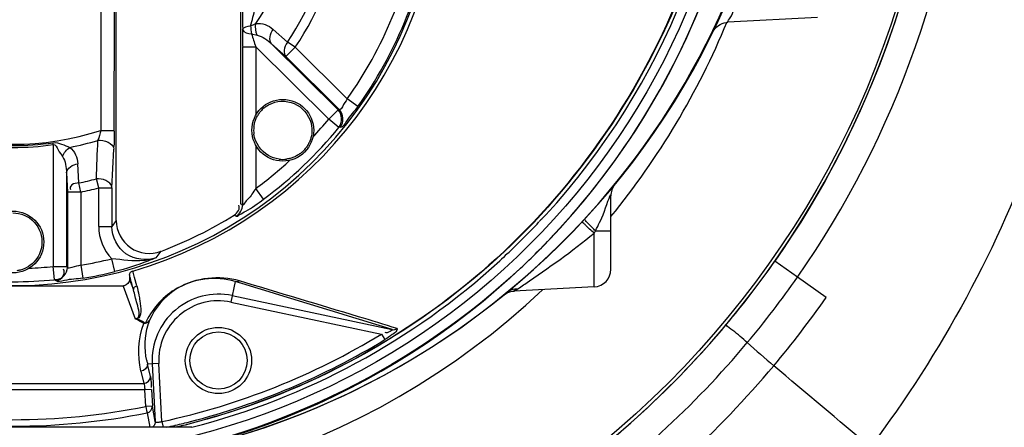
# Model space of a CAD drawing. Header units: inches. Extents: x 22575 to 24734, y 6028 to 6659.
# Tile 41 of 163: x 24593 to 24610, y 6346 to 6353. Entities that reach past the tile are written whole.
import ezdxf

# ---------------------------------------------------------------- set-up
doc = ezdxf.new("R2010")
doc.units = ezdxf.units.IN
doc.header["$LTSCALE"] = 0.5
doc.header["$MEASUREMENT"] = 0

# ---------------------------------------------------------------- blocks, each defined once
blk = doc.blocks.new('Flygt Large 14 MGD')
at = {"color": 6, "linetype": 'Continuous'}
for p, q in [((24497.288, 6510.155), (24503.676, 6510.155)), ((24497.571, 6510.151), (24497.586, 6510.155)), ((24497.571, 6510.151), (24497.586, 6510.155)), ((24497.594, 6510.123), (24497.578, 6510.119)), ((24497.594, 6510.121), (24497.579, 6510.117)), ((24497.824, 6510.056), (24497.803, 6510.155)), ((24497.824, 6510.056), (24497.878, 6509.02)), ((24497.942, 6510.051), (24497.993, 6509.78)), ((24497.996, 6509.026), (24497.942, 6510.051)), ((24498.088, 6509.9), (24498.041, 6510.155)), ((24498.096, 6509.859), (24498.088, 6509.9)), ((24498.111, 6509.786), (24498.096, 6509.859)), ((24497.993, 6509.78), (24498.111, 6509.786)), ((24498.008, 6509.485), (24497.993, 6509.78)), ((24498.111, 6509.786), (24498.126, 6509.491)), ((24498.008, 6509.485), (24498.126, 6509.491)), ((24498.126, 6509.491), (24502.837, 6509.491)), ((24498.197, 6509.153), (24498.144, 6509.374)), ((24502.82, 6509.374), (24498.144, 6509.374)), ((24498.026, 6509.251), (24498.079, 6509.03)), ((24497.878, 6509.02), (24498.079, 6509.03)), ((24493.906, 6508.492), (24493.846, 6508.591)), ((24496.592, 6507.921), (24493.906, 6508.492)), ((24496.567, 6507.806), (24493.714, 6508.412)), ((24498.07, 6508.326), (24498.066, 6508.313)), ((24498.07, 6508.327), (24498.067, 6508.314)), ((24498.219, 6508.243), (24498.27, 6508.217)), ((24498.219, 6508.243), (24498.269, 6508.217)), ((24498.517, 6507.635), (24498.299, 6508.221)), ((24496.514, 6507.554), (24496.592, 6507.921)), ((24485.969, 6507.837), (24486.483, 6507.477)), ((24490.111, 6507.651), (24491.541, 6507.726)), ((24490.111, 6507.651), (24490.111, 6506.693)), ((24491.487, 6507.691), (24491.541, 6507.726)), ((24498.272, 6507.631), (24498.312, 6507.484)), ((24498.517, 6507.635), (24502.447, 6507.635)), ((24486.483, 6507.477), (24486.887, 6507.193)), ((24498.312, 6507.484), (24498.344, 6507.366)), ((24499.271, 6507.263), (24499.232, 6507.495)), ((24499.715, 6507.537), (24499.738, 6507.521)), ((24499.738, 6507.521), (24499.761, 6507.286)), ((24489.812, 6507.336), (24489.812, 6506.025)), ((24498.662, 6507.377), (24498.719, 6507.148)), ((24499.271, 6505.957), (24499.271, 6507.263)), ((24499.507, 6505.957), (24499.507, 6507.303)), ((24499.507, 6507.303), (24499.525, 6507.286)), ((24499.525, 6505.614), (24499.525, 6507.286)), ((24499.761, 6507.286), (24499.525, 6507.286)), ((24499.761, 6505.11), (24499.761, 6507.286)), ((24497.925, 6507.129), (24497.839, 6507.015)), ((24490.085, 6506.651), (24489.812, 6506.651)), ((24498.638, 6506.464), (24498.715, 6506.574)), ((24498.715, 6505.882), (24498.715, 6506.574)), ((24498.95, 6506.574), (24498.715, 6506.574)), ((24498.95, 6506.574), (24498.95, 6505.882)), ((24496.531, 6506.368), (24496.495, 6506.387)), ((24498.638, 6506.464), (24498.638, 6502.718)), ((24496.385, 6503.361), (24496.385, 6506.187)), ((24496.385, 6506.187), (24496.42, 6506.167)), ((24496.42, 6502.01), (24496.42, 6506.167)), ((24496.009, 6506.083), (24496.149, 6505.894)), ((24496.149, 6505.118), (24496.149, 6505.894)), ((24498.714, 6505.884), (24498.68, 6505.191)), ((24498.95, 6505.882), (24498.715, 6505.882)), ((24498.95, 6505.882), (24498.993, 6505.721)), ((24499.271, 6505.957), (24499.305, 6505.794)), ((24499.271, 6505.957), (24499.507, 6505.957)), ((24499.525, 6505.614), (24499.507, 6505.957)), ((24499.305, 6505.794), (24499.324, 6505.451)), ((24499.761, 6505.11), (24499.766, 6505.075)), ((24494.637, 6504.798), (24494.664, 6504.804)), ((24494.664, 6504.804), (24494.847, 6504.654)), ((24498.673, 6504.867), (24498.668, 6502.719)), ((24494.847, 6504.654), (24494.68, 6504.487)), ((24496.149, 6503.361), (24494.847, 6504.654)), ((24496.149, 6503.361), (24496.149, 6504.588)), ((24494.325, 6504.428), (24494.517, 6504.291)), ((24494.656, 6504.486), (24494.68, 6504.487)), ((24495.609, 6503.539), (24494.656, 6504.486)), ((24495.865, 6503.31), (24494.68, 6504.487)), ((24494.517, 6504.291), (24495.443, 6503.372)), ((24495.865, 6503.31), (24495.609, 6503.539)), ((24496.385, 6503.361), (24496.149, 6503.361)), ((24495.582, 6503.28), (24495.839, 6503.052)), ((24496.223, 6503.133), (24496.122, 6503.155)), ((24486.125, 6502.84), (24487.725, 6502.924)), ((24496.196, 6502.97), (24496.145, 6502.946)), ((24496.24, 6502.99), (24496.196, 6502.97))]:
    blk.add_line(p, q, dxfattribs=at)
at = {"color": 7, "linetype": 'Continuous'}
for p, q in [((24498.4, 6507.516), (24498.33, 6507.705)), ((24498.4, 6507.442), (24498.4, 6507.516)), ((24495.609, 6503.539), (24495.443, 6503.372)), ((24495.443, 6503.372), (24495.582, 6503.28))]:
    blk.add_line(p, q, dxfattribs=at)
at = {"color": 6, "linetype": 'Continuous'}
for points in [[(24498.269, 6508.217), (24498.273, 6508.217), (24498.276, 6508.218), (24498.279, 6508.219), (24498.283, 6508.219), (24498.286, 6508.22), (24498.289, 6508.22), (24498.292, 6508.22), (24498.296, 6508.221), (24498.299, 6508.221)], [(24491.723, 6507.796), (24491.695, 6507.775), (24491.664, 6507.758), (24491.631, 6507.744), (24491.597, 6507.734)], [(24491.597, 6507.734), (24491.563, 6507.728), (24491.541, 6507.726)], [(24498.397, 6507.42), (24498.393, 6507.409), (24498.388, 6507.399), (24498.381, 6507.39), (24498.373, 6507.382), (24498.364, 6507.375), (24498.355, 6507.37), (24498.344, 6507.366)], [(24498.4, 6507.442), (24498.4, 6507.431), (24498.397, 6507.42)], [(24499.504, 6505.934), (24499.504, 6505.937), (24499.505, 6505.939), (24499.506, 6505.942), (24499.506, 6505.945), (24499.506, 6505.947), (24499.507, 6505.95), (24499.507, 6505.952), (24499.507, 6505.955), (24499.507, 6505.957)], [(24487.992, 6503.1), (24487.973, 6503.068), (24487.95, 6503.036), (24487.924, 6503.008), (24487.894, 6502.984), (24487.862, 6502.963), (24487.827, 6502.947), (24487.791, 6502.934), (24487.753, 6502.927), (24487.725, 6502.924)]]:
    blk.add_lwpolyline(points, dxfattribs=at)
for centre, radius in [((24500.482, 6497.675), 16.535), ((24500.482, 6497.675), 13.039), ((24496.814, 6508.964), 0.591), ((24496.814, 6508.964), 0.512), ((24500.482, 6506.848), 0.551), ((24495.666, 6504.853), 0.551)]:
    blk.add_circle(centre, radius, dxfattribs=at)
for centre, radius, start, end in [((24500.482, 6497.675), 16.592, 117.4947, 109.7585), ((24500.533, 6497.619), 17.792, 125.0844, 139.9849), ((24500.505, 6497.638), 17.131, 125.1458, 140.0206), ((24500.482, 6497.675), 13.78, 27.6456, 133.3005), ((24500.504, 6497.64), 16.635, 125.1751, 140.043), ((24500.482, 6497.675), 13.228, 91.5783, 88.4217), ((24500.482, 6497.005), 13.898, 91.9859, 268.0141), ((24500.461, 6497.059), 13.841, 98.5195, 168.714), ((24500.482, 6497.675), 12.883, 104.3553, 132.4187), ((24500.506, 6497.649), 12.81, 104.4406, 121.3307), ((24500.48, 6497.707), 12.631, 102.1406, 121.3678), ((24500.461, 6497.771), 12.713, 103.1414, 104.3706), ((24500.485, 6497.7), 12.755, 103.1711, 104.4026), ((24500.479, 6497.722), 12.732, 102.443, 103.0997), ((24500.482, 6497.962), 12.175, 78.6617, 101.3383), ((24500.482, 6497.962), 12.059, 78.6618, 101.3383), ((24500.488, 6497.67), 17.725, 140.0178, 144.9988), ((24496.814, 6508.964), 1.184, 257.9999, 3), ((24496.814, 6508.964), 1.066, 257.9998, 3.0002), ((24496.77, 6508.694), 1.351, 11.5008, 14.386), ((24500.457, 6497.692), 17.06, 140.0545, 144.9983), ((24500.456, 6497.692), 16.565, 140.0768, 144.9992), ((24619.803, 6914.969), 425.661, 252.76934, 253.16355), ((24496.771, 6508.694), 1.351, 340.5972, 343.6723), ((24496.47, 6509.074), 1.821, 333.6551, 334.755), ((24504.467, 6520.016), 13.328, 241.5507, 242.0445), ((24504.372, 6519.791), 13.067, 241.5468, 242.3058), ((24490.127, 6507.336), 0.315, 93, 180), ((24500.482, 6500.037), 7.59, 270.1097, 206.3118), ((24500.482, 6500.037), 7.562, 99.5086, 103.9216), ((24500.482, 6500.037), 7.521, 84.3225, 95.6775), ((24500.494, 6497.661), 13.247, 133.2189, 136.8006), ((24500.482, 6500.037), 7.327, 99.5086, 103.9215), ((24500.482, 6500.037), 7.285, 92.285, 95.6775), ((24498.048, 6506.464), 0.589, 359.9266, 110.8161), ((24500.482, 6500.037), 7.462, 110.7427, 121.9643), ((24497.612, 6502.084), 8.804, 148.4322, 148.751), ((24500.48, 6497.674), 13.228, 136.8013, 137.5656), ((24500.487, 6497.669), 13.236, 137.5696, 193.6331), ((24500.482, 6497.675), 12.883, 137.5813, 178.9012), ((24500.482, 6497.675), 13.78, 140.7427, 157.6324), ((24489.497, 6506.025), 0.315, 320.6108, 359.999), ((24500.482, 6500.037), 7.521, 126.495, 140.6695), ((24500.482, 6500.037), 7.285, 126.495, 132.715), ((24498.83, 6505.889), 0.116, 183.1639, 192.0724), ((24500.482, 6500.037), 6.043, 101.5541, 104.6797), ((24768.559, 6494.367), 269.805, 177.58827, 177.73439), ((24500.482, 6500.037), 5.876, 101.5541, 104.6797), ((24500.482, 6500.037), 5.067, 71.9617, 108.0383), ((24500.482, 6500.037), 5.222, 101.2323, 106.8901), ((24500.482, 6500.037), 5.124, 81.9136, 98.0864), ((24500.482, 6500.037), 5.089, 81.9136, 98.0864), ((24500.482, 6500.037), 7.285, 137.285, 140.6695), ((24500.482, 6500.037), 7.562, 144.5, 170.4914), ((24500.482, 6500.037), 7.327, 144.5, 170.4914), ((24500.482, 6500.037), 6.043, 146.5006, 168.4459), ((24482.039, 6498.637), 14.88, 17.5853, 18.5088), ((24500.482, 6500.037), 5.876, 146.5006, 168.4459), ((24495.642, 6502.993), 0.598, 359.7102, 13.5184), ((24500.482, 6500.037), 5.222, 146.149, 168.7677), ((24569.229, 6483.887), 75.448, 165.33323, 165.5754)]:
    blk.add_arc(centre, radius, start, end, dxfattribs=at)
at = {"color": 7, "linetype": 'Continuous'}
for centre, radius, start, end in [((24498.151, 6508.188), 0.114, 92.117, 107.0109), ((24498.146, 6508.185), 0.118, 142.7308, 149.3216), ((24500.482, 6497.675), 12.878, 133.2034, 136.7966), ((24495.665, 6504.852), 0.521, 82.5563, 97.3133), ((24495.716, 6504.816), 0.582, 135.9245, 142.8912), ((24495.707, 6504.797), 0.589, 127.1428, 133.9996), ((24495.665, 6504.853), 0.521, 352.9566, 7.8441), ((24495.624, 6504.909), 0.589, 307.1428, 313.9996), ((24495.615, 6504.89), 0.582, 315.9245, 322.8912)]:
    blk.add_arc(centre, radius, start, end, dxfattribs=at)
at = {"color": 6, "linetype": 'Continuous'}
blk.add_ellipse((24500.482, 6499.993), major_axis=(7.497, 1.653), ratio=1, start_param=-4.647248, end_param=-3.364786, dxfattribs=at)
at = {"color": 7, "linetype": 'Continuous'}
blk.add_ellipse((24495.443, 6503.372), major_axis=(-0.158, -0.176), ratio=0.703338, start_param=1.673528, end_param=3.067997, dxfattribs=at)
at = {"color": 6, "linetype": 'Continuous'}
for points, knots in [([(24508.864, 6513.533), (24509.182, 6513.388), (24509.829, 6513.123), (24511.07, 6512.479), (24513.152, 6511.196), (24515.791, 6508.865), (24518.259, 6505.445), (24520.511, 6500.315), (24521.191, 6493.18), (24518.575, 6485.043), (24513.084, 6478.503), (24505.589, 6474.427), (24497.157, 6473.271), (24491.591, 6474.456), (24489.008, 6475.489)], [0, 0, 0, 0, 0.015697, 0.031393, 0.062773, 0.125436, 0.188116, 0.250802, 0.375528, 0.500306, 0.625148, 0.750062, 0.875014, 1, 1, 1, 1]), ([(24508.795, 6513.352), (24511.357, 6512.31), (24514.906, 6509.804), (24518.143, 6505.256), (24520.364, 6500.118), (24520.979, 6492.981), (24518.266, 6484.879), (24512.679, 6478.422), (24505.113, 6474.475), (24496.657, 6473.485), (24491.117, 6474.794), (24488.558, 6475.885)], [0, 0, 0, 0, 0.124465, 0.187141, 0.249831, 0.374614, 0.499522, 0.624525, 0.749627, 0.874792, 1, 1, 1, 1]), ([(24475.776, 6512.481), (24474.3, 6509.419), (24472.45, 6502.792), (24473.339, 6492.61), (24477.841, 6483.546), (24485.348, 6476.844), (24494.788, 6473.55), (24503.1, 6474.14), (24509.091, 6476.603), (24514.389, 6480.208), (24517.367, 6484.186), (24518.652, 6487.075)], [0, 0, 0, 0, 0.130141, 0.256914, 0.383071, 0.508363, 0.632667, 0.756007, 0.817618, 0.878957, 1, 1, 1, 1]), ([(24489.008, 6475.489), (24485.62, 6476.843), (24479.364, 6481.11), (24473.537, 6490.751), (24472.029, 6501.902), (24473.958, 6509.161), (24475.509, 6512.471)], [0, 0, 0, 0, 0.249789, 0.499739, 0.749781, 1, 1, 1, 1]), ([(24475.657, 6512.341), (24474.283, 6509.397), (24472.47, 6503.01), (24473.18, 6493.086), (24477.41, 6484.058), (24484.657, 6477.199), (24493.975, 6473.593), (24502.347, 6473.904), (24508.486, 6476.18), (24512.644, 6478.832), (24516.12, 6482.329), (24517.855, 6485.129), (24518.552, 6486.603)], [0, 0, 0, 0, 0.12495, 0.249862, 0.37474, 0.499589, 0.624414, 0.749191, 0.811899, 0.874607, 0.937303, 1, 1, 1, 1]), ([(24488.558, 6475.885), (24485.272, 6477.287), (24479.239, 6481.578), (24473.656, 6491.082), (24472.272, 6501.992), (24474.132, 6509.104), (24475.665, 6512.336)], [0, 0, 0, 0, 0.249837, 0.499823, 0.74983, 1, 1, 1, 1]), ([(24508.226, 6482.458), (24506.409, 6481.387), (24502.337, 6479.907), (24495.874, 6480.025), (24489.859, 6482.389), (24485.014, 6486.661), (24481.901, 6492.318), (24480.807, 6498.674), (24481.839, 6505.047), (24483.916, 6508.82), (24485.181, 6510.511)], [0, 0, 0, 0, 0.124914, 0.249885, 0.374837, 0.499806, 0.624822, 0.749912, 0.874925, 1, 1, 1, 1]), ([(24497.824, 6510.056), (24497.837, 6510.061), (24497.861, 6510.068), (24497.886, 6510.072), (24497.898, 6510.072)], [0, 0, 0, 0, 0.534768, 1, 1, 1, 1]), ([(24497.898, 6510.072), (24497.907, 6510.072), (24497.922, 6510.071), (24497.936, 6510.064), (24497.94, 6510.059)], [0, 0, 0, 0, 0.594684, 1, 1, 1, 1]), ([(24497.94, 6510.059), (24497.94, 6510.058), (24497.942, 6510.055), (24497.942, 6510.053), (24497.942, 6510.051)], [0, 0, 0, 0, 0.500321, 1, 1, 1, 1]), ([(24497.942, 6510.051), (24497.941, 6510.071), (24497.951, 6510.113), (24497.98, 6510.144), (24497.997, 6510.155)], [0, 0, 0, 0, 0.497609, 1, 1, 1, 1]), ([(24498.026, 6509.251), (24498.024, 6509.258), (24498.017, 6509.322), (24498.014, 6509.386), (24498.012, 6509.444)], [0, 0, 0, 0, 0.103026, 1, 1, 1, 1]), ([(24498.144, 6509.374), (24498.138, 6509.387), (24498.136, 6509.427), (24498.129, 6509.466), (24498.126, 6509.491)], [0, 0, 0, 0, 0.340397, 1, 1, 1, 1]), ([(24487.378, 6508.645), (24487.464, 6508.573), (24487.581, 6508.459), (24487.725, 6508.368), (24487.755, 6508.325)], [0, 0, 0, 0, 0.680682, 1, 1, 1, 1]), ([(24493.627, 6508.394), (24493.618, 6508.397), (24493.644, 6508.467), (24493.724, 6508.501), (24493.8, 6508.563), (24493.846, 6508.591)], [0, 0, 0, 0, 0.090991, 0.478194, 1, 1, 1, 1]), ([(24493.714, 6508.412), (24493.697, 6508.417), (24493.783, 6508.465), (24493.811, 6508.476), (24493.84, 6508.466)], [0, 0, 0, 0, 0.365128, 1, 1, 1, 1]), ([(24493.714, 6508.412), (24493.698, 6508.415), (24493.667, 6508.415), (24493.639, 6508.402), (24493.627, 6508.394)], [0, 0, 0, 0, 0.522262, 1, 1, 1, 1]), ([(24493.627, 6508.394), (24493.855, 6508.322), (24494.792, 6508.037), (24495.731, 6507.758), (24496.439, 6507.542)], [0, 0, 0, 0, 0.244253, 1, 1, 1, 1]), ([(24496.439, 6507.542), (24496.797, 6507.438), (24497.523, 6507.518), (24497.982, 6508.024), (24498.102, 6508.266)], [0, 0, 0, 0, 0.580421, 1, 1, 1, 1]), ([(24496.514, 6507.554), (24496.856, 6507.448), (24497.545, 6507.536), (24497.947, 6508.026), (24498.045, 6508.245)], [0, 0, 0, 0, 0.599228, 1, 1, 1, 1]), ([(24498.233, 6507.8), (24498.227, 6507.832), (24498.209, 6507.959), (24498.165, 6508.192), (24498.269, 6508.217)], [0, 0, 0, 0, 0.236259, 1, 1, 1, 1]), ([(24498.269, 6508.217), (24498.192, 6508.174), (24498.282, 6507.931), (24498.305, 6507.787), (24498.33, 6507.705)], [0, 0, 0, 0, 0.507552, 1, 1, 1, 1]), ([(24491.541, 6507.726), (24491.474, 6507.687), (24490.988, 6507.355), (24490.507, 6507.015), (24490.111, 6506.693)], [0, 0, 0, 0, 0.132239, 1, 1, 1, 1]), ([(24498.33, 6507.702), (24498.329, 6507.686), (24498.317, 6507.654), (24498.288, 6507.635), (24498.272, 6507.631)], [0, 0, 0, 0, 0.498657, 1, 1, 1, 1]), ([(24498.497, 6507.632), (24498.5, 6507.633), (24498.506, 6507.634), (24498.513, 6507.635), (24498.517, 6507.635)], [0, 0, 0, 0, 0.505072, 1, 1, 1, 1]), ([(24499.232, 6507.495), (24499.342, 6507.514), (24499.49, 6507.505), (24499.68, 6507.571), (24499.719, 6507.537)], [0, 0, 0, 0, 0.681885, 1, 1, 1, 1]), ([(24486.483, 6507.477), (24484.723, 6504.965), (24482.559, 6498.837), (24484.564, 6489.393), (24491.151, 6482.332), (24497.414, 6480.599), (24500.481, 6480.598)], [0, 0, 0, 0, 0.249998, 0.500001, 0.750002, 1, 1, 1, 1]), ([(24496.514, 6507.554), (24496.502, 6507.557), (24496.475, 6507.557), (24496.45, 6507.549), (24496.439, 6507.542)], [0, 0, 0, 0, 0.49483, 1, 1, 1, 1]), ([(24499.738, 6507.521), (24499.686, 6507.516), (24499.571, 6507.502), (24499.554, 6507.366), (24499.581, 6507.331)], [0, 0, 0, 0, 0.537246, 1, 1, 1, 1]), ([(24497.925, 6507.129), (24497.974, 6507.15), (24498.215, 6507.248), (24498.463, 6507.328), (24498.662, 6507.377)], [0, 0, 0, 0, 0.207815, 1, 1, 1, 1]), ([(24499.271, 6507.263), (24499.324, 6507.28), (24499.387, 6507.284), (24499.495, 6507.324), (24499.507, 6507.303)], [0, 0, 0, 0, 0.690419, 1, 1, 1, 1]), ([(24500.482, 6481.078), (24497.502, 6481.078), (24491.417, 6482.764), (24485.02, 6489.626), (24483.071, 6498.802), (24485.178, 6504.752), (24486.887, 6507.193)], [0, 0, 0, 0, 0.250025, 0.500032, 0.750017, 1, 1, 1, 1]), ([(24497.925, 6507.129), (24497.996, 6507.156), (24498.261, 6507.216), (24498.529, 6507.166), (24498.719, 6507.148)], [0, 0, 0, 0, 0.28451, 1, 1, 1, 1]), ([(24497.925, 6507.129), (24498.095, 6507.191), (24498.524, 6507.142), (24498.715, 6506.756), (24498.715, 6506.574)], [0, 0, 0, 0, 0.500007, 1, 1, 1, 1]), ([(24490.111, 6506.693), (24490.162, 6506.645), (24490.247, 6506.583), (24490.285, 6506.516), (24490.329, 6506.496), (24490.325, 6506.491)], [0, 0, 0, 0, 0.711011, 0.930442, 1, 1, 1, 1]), ([(24490.085, 6506.651), (24490.031, 6506.534), (24489.972, 6506.449), (24489.798, 6505.927), (24489.812, 6506.025)], [0, 0, 0, 0, 0.567524, 1, 1, 1, 1]), ([(24490.085, 6506.651), (24490.131, 6506.608), (24490.189, 6506.539), (24490.269, 6506.473), (24490.275, 6506.442)], [0, 0, 0, 0, 0.662213, 1, 1, 1, 1]), ([(24490.275, 6506.442), (24490.276, 6506.441), (24490.276, 6506.439), (24490.275, 6506.438), (24490.275, 6506.437)], [0, 0, 0, 0, 0.577985, 1, 1, 1, 1]), ([(24490.971, 6506.365), (24490.976, 6506.369), (24490.987, 6506.379), (24490.997, 6506.39), (24491.003, 6506.396)], [0, 0, 0, 0, 0.429496, 1, 1, 1, 1]), ([(24491.003, 6506.396), (24491.018, 6506.411), (24491.048, 6506.442), (24491.079, 6506.474), (24491.094, 6506.491)], [0, 0, 0, 0, 0.47434, 1, 1, 1, 1]), ([(24496.495, 6506.387), (24496.478, 6506.396), (24496.416, 6506.339), (24496.256, 6506.273), (24496.11, 6506.159), (24496.009, 6506.083)], [0, 0, 0, 0, 0.099555, 0.338413, 1, 1, 1, 1]), ([(24496.149, 6505.894), (24496.192, 6505.957), (24496.26, 6506.066), (24496.335, 6506.123), (24496.375, 6506.198), (24496.385, 6506.187)], [0, 0, 0, 0, 0.611498, 0.883564, 1, 1, 1, 1]), ([(24499.305, 6505.794), (24499.348, 6505.799), (24499.429, 6505.794), (24499.471, 6505.891), (24499.453, 6505.914)], [0, 0, 0, 0, 0.600049, 1, 1, 1, 1]), ([(24499.761, 6505.11), (24499.719, 6505.099), (24499.67, 6505.225), (24499.622, 6505.283), (24499.597, 6505.322)], [0, 0, 0, 0, 0.479811, 1, 1, 1, 1]), ([(24498.673, 6504.867), (24498.673, 6504.895), (24498.675, 6504.988), (24498.669, 6505.082), (24498.681, 6505.146)], [0, 0, 0, 0, 0.304143, 1, 1, 1, 1]), ([(24494.325, 6504.428), (24494.39, 6504.519), (24494.501, 6504.618), (24494.588, 6504.799), (24494.64, 6504.802)], [0, 0, 0, 0, 0.683688, 1, 1, 1, 1]), ([(24498.913, 6504.855), (24498.859, 6504.855), (24498.786, 6504.869), (24498.692, 6504.849), (24498.673, 6504.867)], [0, 0, 0, 0, 0.675149, 1, 1, 1, 1]), ([(24494.517, 6504.291), (24494.542, 6504.341), (24494.585, 6504.388), (24494.632, 6504.492), (24494.656, 6504.486)], [0, 0, 0, 0, 0.690647, 1, 1, 1, 1]), ([(24487.725, 6502.924), (24487.742, 6502.936), (24487.636, 6502.781), (24487.638, 6502.751), (24487.61, 6502.694)], [0, 0, 0, 0, 0.251762, 1, 1, 1, 1])]:
    blk.add_open_spline(points, degree=3, knots=knots, dxfattribs=at)
for points in [[(24491.422, 6507.314), (24493.266, 6509.047), (24495.72, 6510.273), (24498.212, 6510.707)], [(24485.181, 6510.511), (24485.756, 6510.027), (24486.331, 6509.543), (24486.907, 6509.059)], [(24492.122, 6507.389), (24493.666, 6508.717), (24495.586, 6509.692), (24497.57, 6510.155)], [(24492.126, 6507.385), (24493.602, 6508.655), (24495.419, 6509.603), (24497.306, 6510.087)], [(24498.088, 6509.9), (24498.038, 6509.89), (24497.991, 6509.831), (24497.993, 6509.78)], [(24498.144, 6509.374), (24498.087, 6509.374), (24498.023, 6509.308), (24498.026, 6509.251)], [(24498.079, 6509.03), (24498.076, 6509.087), (24498.14, 6509.153), (24498.197, 6509.153)], [(24498.197, 6509.153), (24498.263, 6508.877), (24498.245, 6508.569), (24498.146, 6508.302)], [(24487.378, 6508.645), (24487.221, 6508.783), (24487.066, 6508.923), (24486.907, 6509.059)], [(24498.094, 6508.964), (24498.136, 6508.756), (24498.128, 6508.531), (24498.07, 6508.327)], [(24498.272, 6507.631), (24498.257, 6507.687), (24498.244, 6507.743), (24498.233, 6507.8)], [(24491.487, 6507.691), (24491.537, 6507.689), (24491.59, 6507.703), (24491.634, 6507.728)], [(24498.4, 6507.516), (24498.4, 6507.566), (24498.448, 6507.619), (24498.497, 6507.632)], [(24488.666, 6502.639), (24489.425, 6504.444), (24490.638, 6506.112), (24492.122, 6507.389)], [(24488.674, 6502.635), (24489.431, 6504.44), (24490.643, 6506.107), (24492.126, 6507.385)], [(24499.715, 6507.537), (24499.612, 6507.524), (24499.508, 6507.407), (24499.507, 6507.303)], [(24491.665, 6507.062), (24491.708, 6507.102), (24491.752, 6507.142), (24491.792, 6507.185)], [(24498.95, 6506.574), (24498.95, 6506.78), (24498.862, 6507), (24498.719, 6507.148)], [(24496.495, 6506.387), (24496.431, 6506.346), (24496.385, 6506.263), (24496.385, 6506.187)], [(24496.531, 6506.368), (24496.477, 6506.333), (24496.416, 6506.243), (24496.453, 6506.191)], [(24498.717, 6505.865), (24498.739, 6505.763), (24498.89, 6505.711), (24498.993, 6505.721)], [(24499.525, 6505.614), (24499.521, 6505.528), (24499.41, 6505.462), (24499.324, 6505.451)], [(24499.597, 6505.322), (24499.543, 6505.407), (24499.528, 6505.514), (24499.525, 6505.614)], [(24499.465, 6505.159), (24499.381, 6505.227), (24499.33, 6505.343), (24499.324, 6505.451)], [(24499.597, 6505.322), (24499.57, 6505.257), (24499.523, 6505.198), (24499.465, 6505.159)], [(24498.965, 6505.033), (24498.857, 6505.021), (24498.686, 6505.085), (24498.68, 6505.193)], [(24499.766, 6505.075), (24499.662, 6505.064), (24499.563, 6505.125), (24499.465, 6505.159)], [(24498.913, 6504.855), (24498.929, 6504.915), (24498.946, 6504.974), (24498.965, 6505.033)], [(24494.637, 6504.798), (24494.573, 6504.716), (24494.582, 6504.559), (24494.656, 6504.486)], [(24494.664, 6504.804), (24494.597, 6504.722), (24494.605, 6504.562), (24494.68, 6504.487)], [(24498.91, 6502.726), (24498.91, 6503.436), (24498.911, 6504.145), (24498.913, 6504.855)], [(24496.382, 6503.055), (24496.384, 6503.153), (24496.386, 6503.252), (24496.383, 6503.35)], [(24495.865, 6503.31), (24495.923, 6503.246), (24495.891, 6503.121), (24495.839, 6503.052)], [(24496.122, 6503.155), (24496.025, 6503.177), (24495.938, 6503.242), (24495.865, 6503.31)], [(24496.145, 6502.946), (24496.038, 6502.935), (24495.92, 6502.98), (24495.839, 6503.052)], [(24496.122, 6503.155), (24496.15, 6503.091), (24496.158, 6503.015), (24496.145, 6502.946)], [(24496.382, 6503.055), (24496.374, 6503.114), (24496.281, 6503.125), (24496.223, 6503.133)], [(24496.382, 6503.055), (24496.374, 6503.004), (24496.291, 6502.998), (24496.24, 6502.99)], [(24496.385, 6502.688), (24496.385, 6502.805), (24496.385, 6502.923), (24496.381, 6503.041)]]:
    blk.add_open_spline(points, degree=3, dxfattribs=at)
at = {"color": 7, "linetype": 'Continuous'}
for points, knots in [([(24498.146, 6508.302), (24498.129, 6508.302), (24498.093, 6508.295), (24498.064, 6508.271), (24498.052, 6508.256)], [0, 0, 0, 0, 0.47412, 1, 1, 1, 1]), ([(24498.054, 6508.258), (24498.062, 6508.268), (24498.082, 6508.285), (24498.105, 6508.295), (24498.117, 6508.297)], [0, 0, 0, 0, 0.500796, 1, 1, 1, 1]), ([(24498.045, 6508.245), (24498.046, 6508.247), (24498.049, 6508.252), (24498.052, 6508.256), (24498.054, 6508.258)], [0, 0, 0, 0, 0.496996, 1, 1, 1, 1]), ([(24500.281, 6507.327), (24500.302, 6507.336), (24500.345, 6507.35), (24500.389, 6507.359), (24500.411, 6507.362)], [0, 0, 0, 0, 0.499905, 1, 1, 1, 1]), ([(24500.282, 6506.368), (24500.15, 6506.422), (24499.925, 6506.658), (24499.96, 6506.981), (24500.03, 6507.105)], [0, 0, 0, 0, 0.499995, 1, 1, 1, 1]), ([(24495.352, 6505.266), (24495.37, 6505.28), (24495.407, 6505.305), (24495.447, 6505.325), (24495.468, 6505.334)], [0, 0, 0, 0, 0.500125, 1, 1, 1, 1]), ([(24495.468, 6505.334), (24495.489, 6505.342), (24495.532, 6505.357), (24495.576, 6505.366), (24495.599, 6505.369)], [0, 0, 0, 0, 0.499865, 1, 1, 1, 1]), ([(24495.185, 6505.05), (24495.193, 6505.071), (24495.213, 6505.111), (24495.239, 6505.149), (24495.252, 6505.167)], [0, 0, 0, 0, 0.499905, 1, 1, 1, 1]), ([(24495.863, 6504.373), (24495.723, 6504.314), (24495.366, 6504.333), (24495.172, 6504.631), (24495.151, 6504.783)], [0, 0, 0, 0, 0.499996, 1, 1, 1, 1]), ([(24496.181, 6504.789), (24496.179, 6504.766), (24496.17, 6504.721), (24496.155, 6504.677), (24496.147, 6504.656)], [0, 0, 0, 0, 0.500113, 1, 1, 1, 1]), ([(24496.147, 6504.656), (24496.138, 6504.635), (24496.118, 6504.595), (24496.093, 6504.557), (24496.079, 6504.539)], [0, 0, 0, 0, 0.499905, 1, 1, 1, 1]), ([(24495.98, 6504.44), (24495.962, 6504.426), (24495.924, 6504.401), (24495.884, 6504.381), (24495.863, 6504.373)], [0, 0, 0, 0, 0.500125, 1, 1, 1, 1])]:
    blk.add_open_spline(points, degree=3, knots=knots, dxfattribs=at)
for points in [[(24498.33, 6507.702), (24498.352, 6507.626), (24498.372, 6507.549), (24498.393, 6507.472)], [(24500.03, 6507.105), (24500.086, 6507.202), (24500.178, 6507.285), (24500.281, 6507.327)], [(24500.482, 6506.328), (24500.414, 6506.33), (24500.345, 6506.342), (24500.282, 6506.368)], [(24495.733, 6505.368), (24495.799, 6505.36), (24495.865, 6505.338), (24495.923, 6505.304)], [(24495.923, 6505.304), (24496.056, 6505.228), (24496.16, 6505.075), (24496.18, 6504.924)], [(24495.151, 6504.783), (24495.139, 6504.872), (24495.15, 6504.967), (24495.185, 6505.05)]]:
    blk.add_open_spline(points, degree=3, dxfattribs=at)

msp = doc.modelspace()

# ---------------------------------------------------------------- block references
at = {"rotation": 180}
msp.add_blockref('Flygt Large 14 MGD', (49093.042, 12856.154), dxfattribs=at)

doc.saveas('drawing.dxf')
